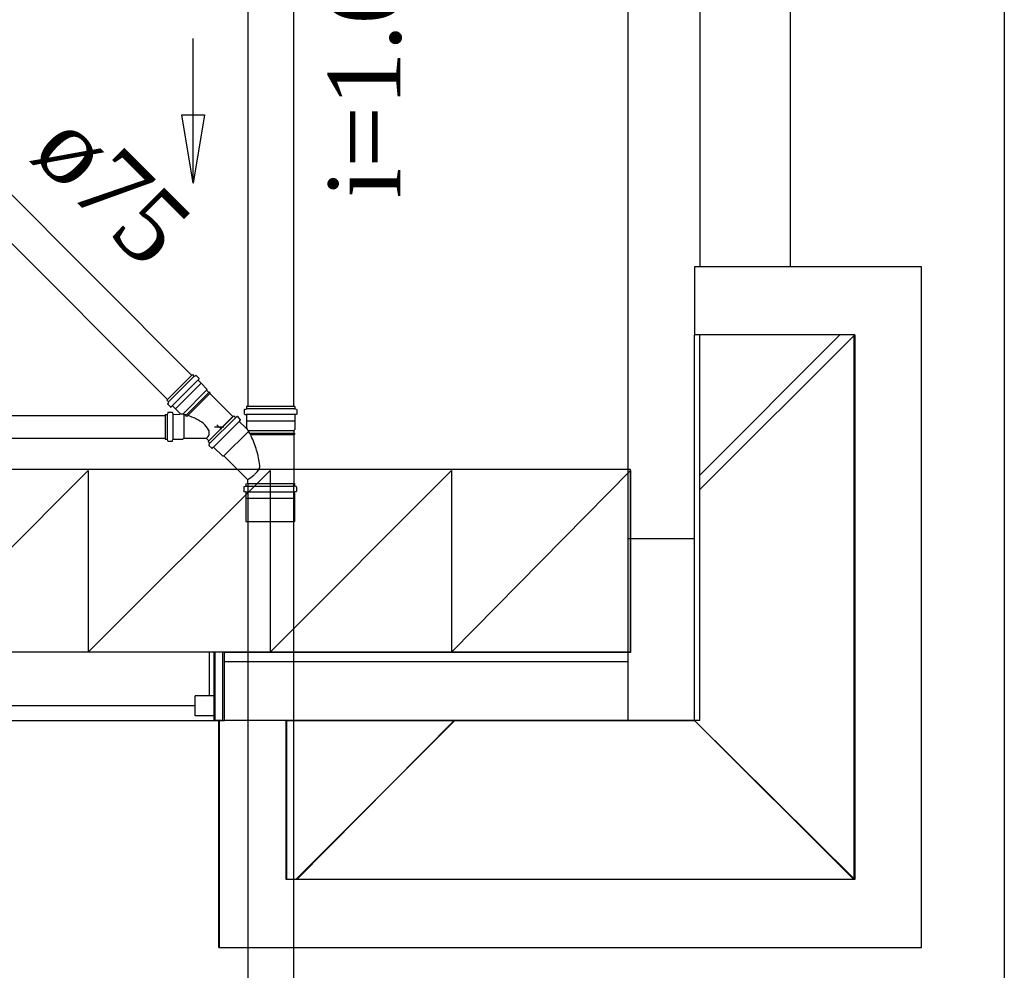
# Model space of a CAD drawing. Header units: millimetres. Extents: x 335 to 739279, y -1 to 84.
# Tile 86 of 244: x 387.43 to 390.31, y 10.77 to 13.55. Entities that reach past the tile are written whole.
import ezdxf

# ---------------------------------------------------------------- set-up
doc = ezdxf.new("R2010")
doc.units = ezdxf.units.MM
doc.header["$MEASUREMENT"] = 0
for name, color, linetype, lineweight in [('Simbolos', 1, 'Continuous', 30), ('Simbolos_int', 1, 'Continuous', 30), ('TQ-Sentido tubo', 7, 'Continuous', 20), ('TQ-Seção tubo', 1, 'Continuous', 30), ('TQ-Textos tubo', 7, 'Continuous', 20)]:
    doc.layers.add(name, color=color, linetype=linetype, lineweight=lineweight)
doc.styles.add('TimesNewRoman', font='times.ttf')
doc.dimstyles.get("Standard").update_dxf_attribs({"dimtxt": 0.18, "dimasz": 0.18, "dimexe": 0.18, "dimexo": 0.0625, "dimgap": 0.09, "dimtad": 0, "dimtih": 1, "dimtoh": 1, "dimdec": 4, "dimzin": 0, "dimdsep": 46, "dimtxsty": 'Standard', "dimcen": 0.09, "dimadec": 0, "dimazin": 0, "dimtfac": 1, "dimtdec": 4, "dimtofl": 0, "dimtmove": 0, "dimatfit": 3, "dimfxl": 0, "dimtolj": 1, "dimtzin": 0, "dimarcsym": 0})

msp = doc.modelspace()

# ---------------------------------------------------------------- linework, layer by layer
at = {"color": 7}
for p, q in [((389.6798, 21.5149), (389.6798, 12.8249)), ((389.4148, 15.8509), (389.4148, 12.8249)), ((389.2048, 15.6139), (389.2048, 11.6979)), ((390.0638, 12.8249), (389.3998, 12.8249)), ((389.3998, 12.8249), (389.3998, 12.6259)), ((390.0638, 12.8249), (389.4148, 12.8249)), ((390.0638, 10.8349), (390.0638, 12.8249)), ((390.0638, 10.8349), (390.0638, 12.8249)), ((389.3998, 11.4989), (389.3998, 12.6259)), ((389.8688, 12.6259), (389.3998, 12.6259)), ((389.4148, 11.4989), (389.4148, 12.6259)), ((389.8658, 12.6259), (389.4148, 12.6259)), ((389.4148, 12.2159), (389.8248, 12.6259)), ((389.8688, 12.6259), (389.4158, 12.1749)), ((389.8658, 12.6259), (389.8658, 11.0339)), ((389.8688, 12.6259), (389.8688, 11.0339)), ((389.2118, 12.2329), (386.5478, 12.2329)), ((387.0948, 11.6979), (387.6258, 12.2299)), ((387.6258, 12.2299), (387.6258, 11.6979)), ((387.6258, 11.6979), (388.1578, 12.2299)), ((388.1578, 12.2299), (388.1578, 11.6979)), ((388.1578, 11.6979), (388.6888, 12.2299)), ((388.6888, 12.2299), (388.6888, 11.6979)), ((388.6888, 11.6979), (389.2118, 12.2299)), ((389.2118, 11.6979), (389.2118, 12.2329)), ((389.2118, 12.2299), (389.2118, 11.6979)), ((389.3998, 12.0299), (389.2048, 12.0299)), ((387.9938, 11.6979), (382.5408, 11.6979)), ((387.9958, 11.6979), (382.5418, 11.6979)), ((387.9798, 11.6979), (387.9798, 11.5709)), ((387.9938, 11.6979), (387.9938, 11.4989)), ((388.0248, 11.6979), (387.9938, 11.6979)), ((387.9938, 11.4989), (387.9938, 11.6979)), ((387.9958, 11.6979), (387.9958, 11.4989)), ((387.9958, 11.4989), (387.9958, 11.6979)), ((389.2138, 11.6979), (388.0198, 11.6979)), ((388.0198, 11.4989), (388.0198, 11.6979)), ((389.2048, 11.6979), (388.0248, 11.6979)), ((388.0248, 11.4989), (388.0248, 11.6979)), ((388.0248, 11.6979), (389.2118, 11.6979)), ((389.2048, 11.6979), (389.2048, 11.4989)), ((388.0248, 11.6709), (389.2048, 11.6709)), ((387.9388, 11.5119), (387.9388, 11.5709)), ((387.9958, 11.5709), (387.9388, 11.5709)), ((387.9958, 11.5709), (387.9798, 11.5709)), ((387.9958, 11.5119), (387.9958, 11.5709)), ((387.9958, 11.5709), (387.9958, 11.4989)), ((387.9388, 11.5409), (382.6008, 11.5409)), ((382.5408, 11.4989), (387.9938, 11.4989)), ((382.5418, 11.4989), (387.9958, 11.4989)), ((387.9958, 11.5119), (387.9388, 11.5119)), ((387.9938, 11.4989), (388.0248, 11.4989)), ((388.0198, 11.4989), (387.9958, 11.4989)), ((387.9958, 11.4989), (388.0198, 11.4989)), ((388.0078, 10.8349), (388.0078, 11.4989)), ((388.0088, 11.4989), (388.0088, 10.8349)), ((388.2048, 11.4989), (388.0248, 11.4989)), ((388.2048, 11.0339), (388.2048, 11.4989)), ((388.2048, 11.4989), (389.3998, 11.4989)), ((388.2058, 11.4989), (388.2058, 11.0339)), ((389.4148, 11.4989), (388.2058, 11.4989)), ((388.2328, 11.0339), (388.6988, 11.4989)), ((388.2358, 11.0339), (388.6968, 11.4989)), ((389.8658, 11.0339), (389.3998, 11.4989)), ((389.8688, 11.0339), (389.3998, 11.4989)), ((389.8688, 11.0339), (388.2048, 11.0339)), ((389.8658, 11.0339), (388.2058, 11.0339)), ((388.0078, 10.8349), (390.0638, 10.8349)), ((388.0088, 10.8349), (390.0638, 10.8349))]:
    msp.add_line(p, q, dxfattribs=at)
at = {"color": 3}
msp.add_lwpolyline([(390.3058, 10.6257), (380.3432, 10.6257), (380.3432, 15.6803), (390.3058, 15.6803)], close=True, dxfattribs=at)
at = {"layer": 'Simbolos'}
for p, q in [((387.9304, 12.5101), (387.8554, 12.4352)), ((387.9304, 12.5101), (387.9346, 12.5059)), ((387.9368, 12.5052), (387.9403, 12.5073)), ((387.9417, 12.5073), (387.9502, 12.4988)), ((387.9474, 12.4946), (387.9502, 12.4974)), ((387.9481, 12.4924), (387.9559, 12.4847)), ((387.9559, 12.4847), (387.9728, 12.4677)), ((387.9728, 12.4677), (387.9721, 12.4642)), ((387.9721, 12.4642), (387.9785, 12.4578)), ((387.9785, 12.4578), (387.9799, 12.4592)), ((387.9799, 12.4592), (387.9827, 12.4564)), ((387.9813, 12.455), (387.9827, 12.4564)), ((387.9813, 12.455), (388.0492, 12.3871)), ((387.8554, 12.4352), (387.8597, 12.4309)), ((387.8604, 12.4288), (387.8583, 12.4253)), ((387.8583, 12.4238), (387.8668, 12.4154)), ((387.871, 12.4182), (387.8682, 12.4154)), ((387.8731, 12.4175), (387.8809, 12.4097)), ((388.2305, 12.4171), (388.0885, 12.4171)), ((388.0885, 12.4171), (388.0885, 12.4111)), ((388.2305, 12.4171), (388.2305, 12.4111)), ((387.8505, 12.3934), (387.8505, 12.3213)), ((387.8505, 12.3934), (387.8562, 12.3934)), ((387.8583, 12.3984), (387.8576, 12.3949)), ((387.8597, 12.3998), (387.871, 12.3998)), ((387.8724, 12.3984), (387.8731, 12.3949)), ((387.8745, 12.3934), (387.8936, 12.3942)), ((387.8809, 12.4097), (387.8943, 12.3963)), ((387.9106, 12.3899), (387.9148, 12.3885)), ((388.0515, 12.3891), (387.9765, 12.3141)), ((388.0515, 12.3891), (388.0555, 12.3851)), ((388.0575, 12.3851), (388.0605, 12.3871)), ((388.0625, 12.3871), (388.0705, 12.3781)), ((388.0825, 12.4071), (388.0825, 12.3951)), ((388.0835, 12.4081), (388.0875, 12.4091)), ((388.0835, 12.3931), (388.0875, 12.3931)), ((388.0885, 12.3921), (388.0885, 12.3751)), ((388.2305, 12.3921), (388.2305, 12.3751)), ((388.2355, 12.4081), (388.2315, 12.4091)), ((388.2355, 12.3931), (388.2315, 12.3931)), ((388.2365, 12.4071), (388.2365, 12.3951)), ((388.0685, 12.3741), (388.0705, 12.3771)), ((388.0685, 12.3721), (388.0865, 12.3541)), ((388.0885, 12.3751), (388.0885, 12.3551)), ((388.2305, 12.3751), (388.2305, 12.3491)), ((388.2305, 12.3491), (388.2275, 12.3461)), ((388.2275, 12.3461), (388.2275, 12.3391)), ((388.2275, 12.3391), (388.2295, 12.3391)), ((388.2275, 12.3351), (388.2275, 12.1911)), ((388.2275, 12.3351), (388.2295, 12.3351)), ((388.2295, 12.3391), (388.2295, 12.3351)), ((387.8505, 12.3213), (387.8562, 12.3213)), ((387.8583, 12.3164), (387.8576, 12.3199)), ((387.8597, 12.315), (387.871, 12.315)), ((387.8724, 12.3164), (387.8731, 12.3199)), ((387.8745, 12.3213), (387.9028, 12.3213)), ((387.9028, 12.3213), (387.9056, 12.3241)), ((387.9056, 12.3241), (387.9707, 12.3241)), ((387.9707, 12.3241), (387.9785, 12.3164)), ((387.9765, 12.3141), (387.9805, 12.3101)), ((387.9805, 12.3081), (387.9785, 12.3051)), ((387.9785, 12.3031), (387.9875, 12.2951)), ((387.9915, 12.2971), (387.9885, 12.2951)), ((387.9935, 12.2971), (388.0185, 12.2721)), ((388.0185, 12.2721), (388.0225, 12.2721)), ((388.0225, 12.2721), (388.0915, 12.2031)), ((388.0868, 12.191), (388.2288, 12.1911)), ((388.0868, 12.191), (388.0868, 12.185)), ((388.0915, 12.2031), (388.0915, 12.1911)), ((388.2288, 12.1911), (388.2288, 12.1851)), ((388.0808, 12.181), (388.0808, 12.169)), ((388.0818, 12.183), (388.0858, 12.184)), ((388.0818, 12.168), (388.0858, 12.167)), ((388.0868, 12.166), (388.0868, 12.15)), ((388.2288, 12.1661), (388.2288, 12.1501)), ((388.2338, 12.1831), (388.2298, 12.1841)), ((388.2338, 12.1681), (388.2298, 12.1671)), ((388.2348, 12.1811), (388.2348, 12.1691)), ((388.0868, 12.15), (388.0868, 12.149)), ((388.0868, 12.149), (388.0868, 12.08)), ((388.2288, 12.1501), (388.2288, 12.1491)), ((388.2288, 12.1491), (388.2288, 12.0801))]:
    msp.add_line(p, q, dxfattribs=at)
for centre, radius, start, end in [((387.9353, 12.5066), 0.00133, 225, 300), ((387.941, 12.5066), 0.00133, 45.0002, 120), ((387.9488, 12.4931), 0.00133, 140, 225), ((387.9495, 12.4981), 0.00133, 320, 45.0002), ((387.859, 12.4246), 0.00133, 150, 225), ((387.859, 12.4302), 0.00133, 330, 45.0002), ((387.8675, 12.4161), 0.00133, 225, 310), ((387.8724, 12.4168), 0.00133, 45.0002, 130), ((387.8562, 12.3949), 0.00133, 270, 345), ((387.8597, 12.3984), 0.00133, 90.0005, 165), ((387.871, 12.3984), 0.00133, 5.0002, 90), ((387.8745, 12.3949), 0.00133, 185, 270), ((387.8936, 12.3956), 0.00133, 270, 45.0002), ((387.8661, 12.2223), 0.1755, 75.6145, 80.3895), ((387.8661, 12.2223), 0.1755, 74.6663, 75.6145), ((387.8661, 12.2223), 0.1755, 64.6951, 73.0757), ((388.0615, 12.3861), 0.00133, 45.0005, 120), ((388.0835, 12.4071), 0.00133, 105.001, 180), ((388.0835, 12.3951), 0.00133, 180, 265), ((388.0875, 12.3921), 0.00133, 0.0002, 85.0003), ((388.0875, 12.4111), 0.00133, 285, 0.0002), ((388.2315, 12.4111), 0.00133, 180, 255), ((388.2315, 12.3921), 0.00133, 95.0001, 180), ((388.2355, 12.3951), 0.00133, 275, 0.0002), ((388.2355, 12.4071), 0.00133, 0.0002, 74.9999), ((387.8957, 12.2845), 0.1062, 50.6406, 64.6951), ((387.9254, 12.3213), 0.059, 27.2625, 50.6406), ((388.0565, 12.3861), 0.00133, 225, 300), ((388.0695, 12.3731), 0.00133, 140, 225.001), ((388.0695, 12.3771), 0.00133, 320, 45), ((387.9608, 12.3397), 0.0192, 303.967, 345.615), ((387.9608, 12.3397), 0.0192, 345.615, 27.2625), ((388.0875, 12.3551), 0.00133, 225, 0.0002), ((387.9575, 12.2611), 0.1609, 25.6269, 35.5326), ((387.8495, 12.2091), 0.2804, 16.4119, 25.6269), ((387.8562, 12.3199), 0.00133, 15.0004, 90), ((387.8597, 12.3164), 0.00133, 195, 270), ((387.871, 12.3164), 0.00133, 270, 355.001), ((387.8745, 12.3199), 0.00133, 90, 175), ((387.9389, 12.3729), 0.059, 303.33, 303.967), ((387.9795, 12.3041), 0.00133, 150, 225.001), ((387.9795, 12.3091), 0.00133, 330, 45), ((387.9885, 12.2961), 0.00133, 225, 310.001), ((387.9925, 12.2961), 0.00133, 45, 130.001), ((387.8505, 12.2131), 0.2789, 6.432, 15.6714), ((388.0225, 12.2421), 0.105, 357.75, 1.1581), ((388.0095, 12.3351), 0.1559, 301.736, 310.888), ((388.0645, 12.2711), 0.0716, 311.831, 330.254), ((388.1185, 12.2391), 0.00845, 331.067, 352.184), ((388.0858, 12.185), 0.00133, 285.007, 0.0066), ((387.9305, 12.4531), 0.2976, 302.76, 302.798), ((388.2298, 12.1851), 0.00133, 179.993, 255.007), ((388.0818, 12.181), 0.00133, 105.007, 179.993), ((388.0818, 12.169), 0.00133, 179.993, 265.007), ((388.0858, 12.166), 0.00133, 0.0066, 85.0066), ((388.2298, 12.1661), 0.00133, 95.0066, 179.993), ((388.2338, 12.1691), 0.00133, 275.007, 0.0066), ((388.2338, 12.1811), 0.00133, 0.0066, 75.0066)]:
    msp.add_arc(centre, radius, start, end, dxfattribs=at)
at = {"layer": 'Simbolos_int'}
for p, q in [((387.9353, 12.5052), (387.8604, 12.4302)), ((387.9467, 12.4939), (387.8717, 12.4189)), ((387.8809, 12.4097), (387.9559, 12.4847)), ((387.9021, 12.3942), (387.9721, 12.4642)), ((387.9785, 12.4578), (387.9106, 12.3899)), ((387.9813, 12.455), (387.9148, 12.3885)), ((387.8569, 12.3942), (387.8569, 12.3206)), ((387.8731, 12.3934), (387.8731, 12.3213)), ((387.9056, 12.3934), (387.9056, 12.3241)), ((387.9785, 12.3164), (388.0492, 12.3871)), ((388.2305, 12.4101), (388.0885, 12.4101)), ((388.2305, 12.3931), (388.0885, 12.3931)), ((388.0565, 12.3841), (387.9815, 12.3091)), ((388.0675, 12.3731), (387.9925, 12.2981)), ((387.9955, 12.3574), (388.0223, 12.3574)), ((388.0025, 12.363), (388.0153, 12.3503)), ((388.0885, 12.3751), (388.2305, 12.3751)), ((388.0955, 12.3451), (388.0225, 12.2721)), ((388.0945, 12.3461), (388.2275, 12.3461)), ((388.0985, 12.3391), (388.2275, 12.3391)), ((388.1005, 12.3351), (388.2275, 12.3351)), ((388.0915, 12.1911), (388.2275, 12.1911)), ((388.0868, 12.184), (388.2288, 12.1841)), ((388.0868, 12.167), (388.2288, 12.1671)), ((388.0868, 12.149), (388.2288, 12.1491)), ((388.0868, 12.08), (388.2288, 12.0801))]:
    msp.add_line(p, q, dxfattribs=at)
at = {"layer": 'TQ-Seção tubo'}
for p, q in [((388.0928, 14.7422), (388.0928, 12.4171)), ((388.2261, 14.7422), (388.2261, 12.4171)), ((387.1565, 13.2797), (387.9283, 12.508)), ((387.0858, 13.209), (387.8576, 12.4373)), ((385.7083, 12.3907), (387.8505, 12.3907)), ((388.0492, 12.3871), (388.0494, 12.3869)), ((385.7083, 12.324), (387.8505, 12.324)), ((387.9785, 12.3164), (387.9786, 12.3162)), ((388.0928, 12.1911), (388.0928, 6.2352)), ((388.2262, 12.1911), (388.2261, 6.2352))]:
    msp.add_line(p, q, dxfattribs=at)

# ---------------------------------------------------------------- texts
at = {"layer": 'TQ-Textos tubo', "char_height": 0.2118, "attachment_point": 8, "line_spacing_factor": 0.798, "style": 'TimesNewRoman'}
for s, insert, width, rotation in [('i=1.0%', (388.5439, 13.4939), 1.74329, 90.0002), ('ø75', (387.6142, 12.9723), 0.896301, 314.9999)]:
    msp.add_mtext(s, dxfattribs=dict(at, insert=insert, width=width, rotation=rotation))

# ---------------------------------------------------------------- leaders
at = {"layer": 'TQ-Sentido tubo'}
msp.add_leader([(387.9329, 13.0699), (387.9329, 13.4935)], dimstyle='Standard', override={"dimasz": 0.2, "dimldrblk": 'CLOSED'}, dxfattribs=at)

doc.saveas('drawing.dxf')
